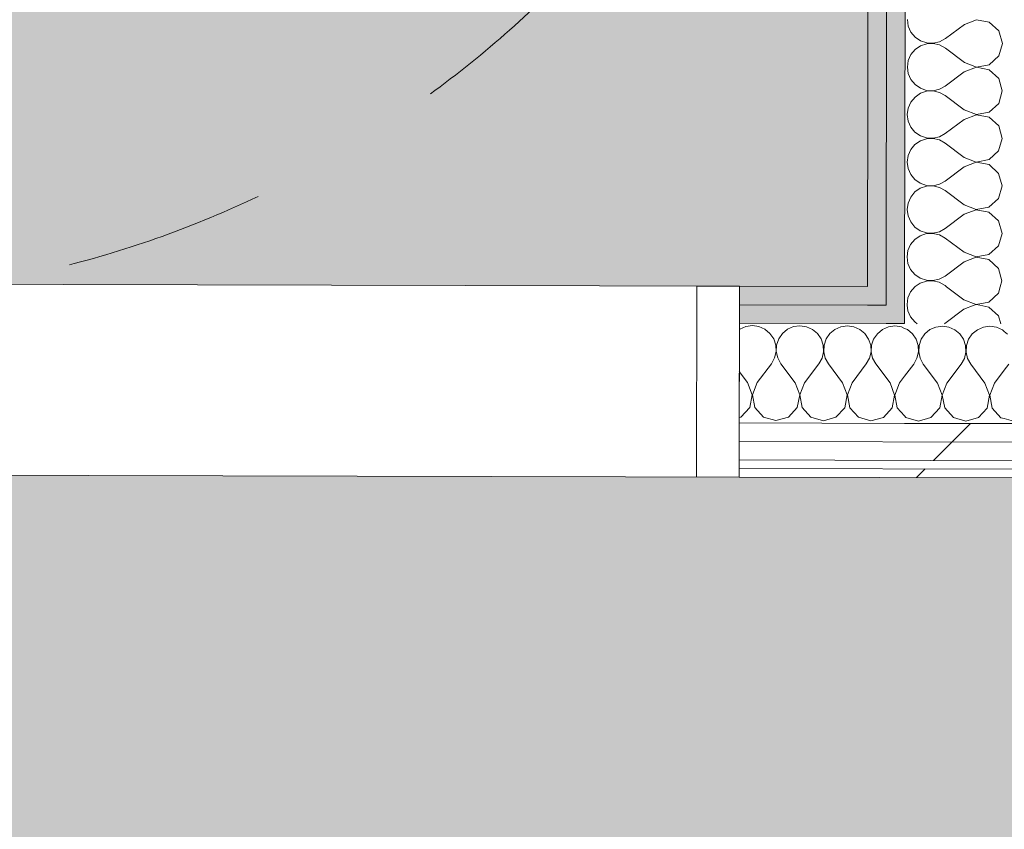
# Model space of a CAD drawing. Header units: millimetres. Extents: x -30280 to 19093, y -19247 to 4746.
# Tile 147 of 166: x -9086 to -8395, y -15689 to -15121. Entities that reach past the tile are written whole.
import ezdxf
from ezdxf.enums import TextEntityAlignment as Align

# ---------------------------------------------------------------- set-up
doc = ezdxf.new("R2010")
doc.units = ezdxf.units.MM
doc.header["$MEASUREMENT"] = 0
doc.linetypes.add('Rayas Pequeñas', pattern=[282.222222, 141.111111, -141.111111])
doc.linetypes.add('Wipeout_Contour', pattern=[1000, 0, -1000])
for name, color, linetype, lineweight in [('Nuevo_01 2D_Mobiliari_Pluma_Nº__101', 252, 'Continuous', 5), ('Nuevo_08_E_Envans secs_Pluma_Nº__1', 7, 'Continuous', 5), ('Nuevo_Puertas Archicad_Pluma_Nº__1', 7, 'Continuous', 5), ('Nuevo_Sellos de Zona Archicad_Pluma_Nº__1', 7, 'Continuous', 5)]:
    doc.layers.add(name, color=color, linetype=linetype, lineweight=lineweight)
for name, color, linetype in [('Nuevo_05_AUX_Treball', 7, 'Continuous'), ('Nuevo_08_E_Envans secs', 7, 'Continuous'), ('Nuevo_Puertas Archicad', 7, 'Continuous')]:
    doc.layers.add(name, color=color, linetype=linetype)
for name, color, linetype, lineweight, true_color in [('Nuevo_05_AUX_Treball_Pluma_Nº__3', 7, 'Continuous', 5, 0xa4a4a4), ('Nuevo_08_E_Envans secs_Pluma_Nº__102', 7, 'Continuous', 5, 0xcccccc), ('Nuevo_08_E_Envans secs_Pluma_Nº__171', 171, 'Continuous', 13, 0xaaaaff), ('Nuevo_08_E_Envans secs_Pluma_Nº__177', 7, 'Continuous', 15, 0xf7e046), ('Nuevo_08_E_Envans secs_Pluma_Nº__79', 7, 'Continuous', 5, 0xaaffd5)]:
    doc.layers.add(name, color=color, linetype=linetype, lineweight=lineweight, true_color=true_color)
doc.styles.add('Estilo_Generado_1', font='txt')
doc.styles.add('Estilo_Generado_2', font='txt')
pattern_1 = [(45, (0, 0), (-183.8478, 183.8478), [195, -65]), (45, (7e-14, 183.85), (-183.8478, 183.8478), [195, -65])]

# ---------------------------------------------------------------- blocks, each defined once
blk = doc.blocks.new('Planta 1_Vestidor 1_7_1', base_point=(-10026.25, -14355.15))
at = {"layer": 'Nuevo_05_AUX_Treball', "linetype": 'Continuous', "lineweight": 0, "true_color": 0xf0ffcc}
blk.add_hatch(color=254, dxfattribs=at).paths.add_polyline_path([(-8490.52, -15308.27), (-8488.3, -13808.56), (-10652.07, -13808.56), (-10654.28, -15302.91)])
at = {"layer": 'Nuevo_05_AUX_Treball_Pluma_Nº__3', "color": 253, "linetype": 'Continuous', "lineweight": 5, "true_color": 0xa4a4a4, "flags": 128}
blk.add_lwpolyline([(-8490.52, -15308.27), (-8488.3, -13808.56), (-10652.07, -13808.56), (-10654.28, -15302.91)], close=True, dxfattribs=at)
at = {"layer": 'Nuevo_Sellos de Zona Archicad_Pluma_Nº__1', "color": 7, "lineweight": 5, "style": 'Estilo_Generado_2'}
for tag, p in [('ROOM_NAME', (-10026.25, -14413.31)), ('ROOM_NUMBER', (-10026.25, -14639.19)), ('ROOM_AREA', (-10026.25, -14865.07))]:
    blk.add_attdef(tag, text='', height=120, dxfattribs=at).set_placement(p, align=Align.TOP_LEFT)
blk = doc.blocks.new('Planta 1_Distribuïdor 1_14_1', base_point=(-8806.62, -15701.22))
at = {"layer": 'Nuevo_05_AUX_Treball', "linetype": 'Continuous', "lineweight": 0, "true_color": 0xf0ffcc}
blk.add_hatch(color=254, dxfattribs=at).paths.add_polyline_path([(-13089.3, -15430.87), (-13089.43, -16937.98), (-12936.6, -16937.98), (-12936.6, -16660.98), (-12309.19, -16660.98), (-12309.19, -16937.98), (-7420.89, -16937.98), (-7420.89, -16580.98), (-6964.89, -16580.98), (-6964.89, -16937.98), (-3949.3, -16961.35), (-3949.3, -15453.52)])
at = {"layer": 'Nuevo_05_AUX_Treball_Pluma_Nº__3', "color": 253, "linetype": 'Continuous', "lineweight": 5, "true_color": 0xa4a4a4, "flags": 128}
blk.add_lwpolyline([(-13089.3, -15430.87), (-13089.43, -16937.98), (-12936.6, -16937.98), (-12936.6, -16660.98), (-12309.19, -16660.98), (-12309.19, -16937.98), (-7420.89, -16937.98), (-7420.89, -16580.98), (-6964.89, -16580.98), (-6964.89, -16937.98), (-3949.3, -16961.35), (-3949.3, -15453.52)], close=True, dxfattribs=at)
at = {"layer": 'Nuevo_Sellos de Zona Archicad_Pluma_Nº__1', "color": 7, "lineweight": 5, "style": 'Estilo_Generado_1'}
for tag, p in [('ROOM_NAME', (-8806.62, -15759.38)), ('ROOM_NUMBER', (-8806.62, -15985.26)), ('ROOM_AREA', (-8806.62, -16211.14))]:
    blk.add_attdef(tag, text='', height=120, dxfattribs=at).set_placement(p, align=Align.TOP_LEFT)
blk = doc.blocks.new('*X133')
at = {"layer": 'Nuevo_08_E_Envans secs_Pluma_Nº__102', "color": 254, "linetype": 'Continuous', "lineweight": 5, "true_color": 0xcccccc}
for p, q in [((-8580.13, -15338.2), (-8580.52, -15338.52)), ((-8575.92, -15336.36), (-8580.13, -15338.2)), ((-8571.36, -15335.74), (-8575.92, -15336.36)), ((-8566.81, -15336.38), (-8571.36, -15335.74)), ((-8562.61, -15338.25), (-8566.81, -15336.38)), ((-8559.08, -15341.19), (-8562.61, -15338.25)), ((-8546.8, -15338.29), (-8550.35, -15341.21)), ((-8542.59, -15336.44), (-8546.8, -15338.29)), ((-8538.03, -15335.82), (-8542.59, -15336.44)), ((-8533.48, -15336.46), (-8538.03, -15335.82)), ((-8529.28, -15338.33), (-8533.48, -15336.46)), ((-8525.74, -15341.27), (-8529.28, -15338.33)), ((-8513.47, -15338.37), (-8517.01, -15341.29)), ((-8509.25, -15336.52), (-8513.47, -15338.37)), ((-8504.7, -15335.9), (-8509.25, -15336.52)), ((-8500.15, -15336.55), (-8504.7, -15335.9)), ((-8495.94, -15338.41), (-8500.15, -15336.55)), ((-8492.41, -15341.35), (-8495.94, -15338.41)), ((-8480.13, -15338.45), (-8483.68, -15341.38)), ((-8475.92, -15336.61), (-8480.13, -15338.45)), ((-8471.36, -15335.98), (-8475.92, -15336.61)), ((-8466.81, -15336.63), (-8471.36, -15335.98)), ((-8464.56, -15337.63), (-8466.81, -15336.63)), ((-8556.48, -15344.99), (-8559.08, -15341.19)), ((-8555.02, -15349.35), (-8556.48, -15344.99)), ((-8552.96, -15344.99), (-8554.44, -15349.35)), ((-8550.35, -15341.21), (-8552.96, -15344.99)), ((-8523.15, -15345.07), (-8525.74, -15341.27)), ((-8521.69, -15349.43), (-8523.15, -15345.07)), ((-8519.63, -15345.08), (-8521.11, -15349.43)), ((-8517.01, -15341.29), (-8519.63, -15345.08)), ((-8489.81, -15345.15), (-8492.41, -15341.35)), ((-8488.36, -15349.51), (-8489.81, -15345.15)), ((-8486.29, -15345.16), (-8487.77, -15349.51)), ((-8483.68, -15341.38), (-8486.29, -15345.16)), ((-8554.81, -15353.94), (-8555.02, -15349.35)), ((-8554.44, -15349.35), (-8554.68, -15353.94)), ((-8521.48, -15354.02), (-8521.69, -15349.43)), ((-8521.11, -15349.43), (-8521.34, -15354.02)), ((-8488.14, -15354.11), (-8488.36, -15349.51)), ((-8487.77, -15349.51), (-8488.01, -15354.11)), ((-8558.1, -15362.44), (-8555.86, -15358.42)), ((-8555.86, -15358.42), (-8554.81, -15353.94)), ((-8554.68, -15353.94), (-8553.65, -15358.42)), ((-8553.65, -15358.42), (-8551.43, -15362.45)), ((-8524.76, -15362.52), (-8522.53, -15358.5)), ((-8522.53, -15358.5), (-8521.48, -15354.02)), ((-8521.34, -15354.02), (-8520.31, -15358.51)), ((-8520.31, -15358.51), (-8518.1, -15362.53)), ((-8491.43, -15362.6), (-8489.2, -15358.58)), ((-8489.2, -15358.58), (-8488.14, -15354.11)), ((-8488.01, -15354.11), (-8486.98, -15358.59)), ((-8486.98, -15358.59), (-8484.76, -15362.62)), ((-8568.13, -15375.74), (-8558.1, -15362.44)), ((-8541.46, -15375.81), (-8551.43, -15362.45)), ((-8534.8, -15375.83), (-8524.76, -15362.52)), ((-8508.13, -15375.89), (-8518.1, -15362.53)), ((-8501.46, -15375.91), (-8491.43, -15362.6)), ((-8474.8, -15375.98), (-8484.76, -15362.62)), ((-8574.8, -15375.73), (-8580.59, -15367.96)), ((-8468.13, -15375.99), (-8464.61, -15371.32)), ((-8571.55, -15384.24), (-8574.8, -15375.73)), ((-8568.13, -15375.74), (-8571.42, -15384.24)), ((-8538.22, -15384.32), (-8541.46, -15375.81)), ((-8534.8, -15375.83), (-8538.08, -15384.32)), ((-8504.89, -15384.4), (-8508.13, -15375.89)), ((-8501.46, -15375.91), (-8504.75, -15384.4)), ((-8471.55, -15384.49), (-8474.8, -15375.98)), ((-8468.13, -15375.99), (-8471.42, -15384.49)), ((-8573.27, -15393.19), (-8571.55, -15384.24)), ((-8571.42, -15384.24), (-8569.75, -15393.19)), ((-8539.93, -15393.27), (-8538.22, -15384.32)), ((-8538.08, -15384.32), (-8536.41, -15393.28)), ((-8506.6, -15393.35), (-8504.89, -15384.4)), ((-8504.75, -15384.4), (-8503.08, -15393.36)), ((-8473.27, -15393.43), (-8471.55, -15384.49)), ((-8471.42, -15384.49), (-8469.75, -15393.44)), ((-8579.43, -15399.89), (-8573.27, -15393.19)), ((-8569.75, -15393.19), (-8563.62, -15399.93)), ((-8546.09, -15399.98), (-8539.93, -15393.27)), ((-8536.41, -15393.28), (-8530.29, -15400.02)), ((-8512.76, -15400.06), (-8506.6, -15393.35)), ((-8503.08, -15393.36), (-8496.95, -15400.1)), ((-8479.43, -15400.14), (-8473.27, -15393.43)), ((-8469.75, -15393.44), (-8464.65, -15399.05)), ((-8580.67, -15400.24), (-8579.43, -15399.89)), ((-8563.62, -15399.93), (-8554.86, -15402.44)), ((-8554.86, -15402.44), (-8546.09, -15399.98)), ((-8530.29, -15400.02), (-8521.53, -15402.53)), ((-8521.53, -15402.53), (-8512.76, -15400.06)), ((-8496.95, -15400.1), (-8488.2, -15402.61)), ((-8488.2, -15402.61), (-8479.43, -15400.14))]:
    blk.add_line(p, q, dxfattribs=at)
blk = doc.blocks.new('*X134')
at = {"layer": 'Nuevo_08_E_Envans secs_Pluma_Nº__102', "color": 254, "linetype": 'Continuous', "lineweight": 5, "true_color": 0xcccccc}
for p, q in [((-8462.61, -15338.49), (-8464.56, -15337.63)), ((-8459.08, -15341.44), (-8462.61, -15338.49)), ((-8446.8, -15338.53), (-8450.35, -15341.46)), ((-8442.59, -15336.69), (-8446.8, -15338.53)), ((-8438.03, -15336.07), (-8442.59, -15336.69)), ((-8433.48, -15336.71), (-8438.03, -15336.07)), ((-8429.28, -15338.58), (-8433.48, -15336.71)), ((-8425.74, -15341.52), (-8429.28, -15338.58)), ((-8413.47, -15338.62), (-8417.01, -15341.54)), ((-8409.25, -15336.77), (-8413.47, -15338.62)), ((-8404.7, -15336.15), (-8409.25, -15336.77)), ((-8400.15, -15336.79), (-8404.7, -15336.15)), ((-8395.94, -15338.66), (-8400.15, -15336.79)), ((-8394.56, -15339.81), (-8395.94, -15338.66)), ((-8456.48, -15345.23), (-8459.08, -15341.44)), ((-8455.02, -15349.59), (-8456.48, -15345.23)), ((-8452.96, -15345.24), (-8454.44, -15349.6)), ((-8450.35, -15341.46), (-8452.96, -15345.24)), ((-8423.15, -15345.32), (-8425.74, -15341.52)), ((-8421.69, -15349.68), (-8423.15, -15345.32)), ((-8419.63, -15345.33), (-8421.11, -15349.68)), ((-8417.01, -15341.54), (-8419.63, -15345.33)), ((-8454.81, -15354.19), (-8455.02, -15349.59)), ((-8454.44, -15349.6), (-8454.68, -15354.19)), ((-8421.48, -15354.27), (-8421.69, -15349.68)), ((-8421.11, -15349.68), (-8421.34, -15354.27)), ((-8458.1, -15362.68), (-8455.86, -15358.66)), ((-8455.86, -15358.66), (-8454.81, -15354.19)), ((-8454.68, -15354.19), (-8453.65, -15358.67)), ((-8453.65, -15358.67), (-8451.43, -15362.7)), ((-8424.76, -15362.77), (-8422.53, -15358.75)), ((-8422.53, -15358.75), (-8421.48, -15354.27)), ((-8421.34, -15354.27), (-8420.31, -15358.75)), ((-8420.31, -15358.75), (-8418.1, -15362.78)), ((-8464.61, -15371.32), (-8458.1, -15362.68)), ((-8441.46, -15376.06), (-8451.43, -15362.7)), ((-8434.8, -15376.07), (-8424.76, -15362.77)), ((-8408.13, -15376.14), (-8418.1, -15362.78)), ((-8401.46, -15376.16), (-8394.6, -15367.06)), ((-8438.22, -15384.57), (-8441.46, -15376.06)), ((-8434.8, -15376.07), (-8438.08, -15384.57)), ((-8404.89, -15384.65), (-8408.13, -15376.14)), ((-8401.46, -15376.16), (-8404.75, -15384.65)), ((-8439.93, -15393.52), (-8438.22, -15384.57)), ((-8438.08, -15384.57), (-8436.41, -15393.52)), ((-8406.6, -15393.6), (-8404.89, -15384.65)), ((-8404.75, -15384.65), (-8403.08, -15393.61)), ((-8446.1, -15400.22), (-8439.93, -15393.52)), ((-8436.41, -15393.52), (-8430.29, -15400.26)), ((-8412.76, -15400.31), (-8406.6, -15393.6)), ((-8403.08, -15393.61), (-8396.95, -15400.35)), ((-8464.65, -15399.05), (-8463.62, -15400.18)), ((-8463.62, -15400.18), (-8454.86, -15402.69)), ((-8454.86, -15402.69), (-8446.1, -15400.22)), ((-8430.29, -15400.26), (-8421.53, -15402.77)), ((-8421.53, -15402.77), (-8412.76, -15400.31)), ((-8396.95, -15400.35), (-8394.65, -15401.01))]:
    blk.add_line(p, q, dxfattribs=at)
blk = doc.blocks.new('*X135')
at = {"layer": 'Nuevo_08_E_Envans secs_Pluma_Nº__102', "color": 254, "linetype": 'Continuous', "lineweight": 5, "true_color": 0xcccccc}
for p, q in [((-8392.41, -15341.6), (-8394.56, -15339.81)), ((-8394.6, -15367.06), (-8391.43, -15362.85)), ((-8394.65, -15401.01), (-8388.2, -15402.86))]:
    blk.add_line(p, q, dxfattribs=at)
blk = doc.blocks.new('Puerta Corredera Empotrada 27_3')
at = {"layer": 'Nuevo_Puertas Archicad_Pluma_Nº__1', "color": 7, "linetype": 'Continuous', "lineweight": 5}
for p, q in [((-420, 0), (-450, 0)), ((-450, 0), (-450, -134)), ((-450, -13), (-450, 0)), ((-450, -13), (-450, 0)), ((-420, -134), (-420, 0)), ((-450, -26), (-450, -13)), ((-450, -26), (-450, -13)), ((-450, -96), (-450, -26)), ((-450, -96), (-450, -26)), ((-450, -109), (-450, -96)), ((-450, -109), (-450, -96)), ((-450, -122), (-450, -109)), ((-450, -122), (-450, -109)), ((-450, -128), (-450, -122)), ((-450, -128), (-450, -122)), ((-450, -134), (-450, -128)), ((-450, -134), (-450, -128)), ((-450, -134), (-420, -134))]:
    blk.add_line(p, q, dxfattribs=at)
blk = doc.blocks.new('Muro_62_1', base_point=(-3815.2, -15319.86))
at = {"layer": 'Nuevo_08_E_Envans secs_Pluma_Nº__79', "linetype": 'Continuous', "lineweight": 5, "true_color": 0xaaffd5}
for points in [[(-8580.47, -15321.05), (-8490.54, -15321.27), (-8490.52, -15308.27), (-8580.44, -15308.05)], [(-8477.52, -15308.3), (-8490.52, -15308.27), (-8490.54, -15321.27), (-8477.54, -15321.3)], [(-8580.47, -15321.05), (-8580.51, -15334.05), (-8477.56, -15334.3), (-8477.54, -15321.3)], [(-8464.54, -15321.33), (-8477.54, -15321.3), (-8477.56, -15334.3), (-8464.56, -15334.33)]]:
    blk.add_hatch(color=121, dxfattribs=at).paths.add_polyline_path(points)
at = {"layer": 'Nuevo_08_E_Envans secs_Pluma_Nº__1', "color": 7, "linetype": 'Continuous', "lineweight": 5}
for p, q in [((-8580.47, -15321.05), (-8580.44, -15308.05)), ((-8477.52, -15308.3), (-8477.54, -15321.3)), ((-8580.51, -15334.05), (-8580.47, -15321.05)), ((-8580.47, -15321.05), (-8490.54, -15321.27)), ((-8490.54, -15321.27), (-8477.54, -15321.3)), ((-8464.54, -15321.33), (-8464.56, -15334.33)), ((-8580.51, -15334.05), (-8477.56, -15334.3)), ((-8477.56, -15334.3), (-8464.56, -15334.33))]:
    blk.add_line(p, q, dxfattribs=at)
at = {"layer": 'Nuevo_08_E_Envans secs_Pluma_Nº__1', "color": 7, "linetype": 'Continuous', "lineweight": 5, "flags": 128}
blk.add_lwpolyline([(-8490.52, -15308.27), (-8580.44, -15308.05)], dxfattribs=at)
at = {"color": 254, "linetype": 'Wipeout_Contour', "lineweight": 0, "ltscale": 69404.075793}
blk.add_wipeout([(-8580.77, -15442.05), (-7200.54, -15445.47), (-7200.53, -15439.47), (-8580.76, -15436.05)], dxfattribs=at).dxf.layer = 'Nuevo_08_E_Envans secs'
at = {"layer": 'Nuevo_08_E_Envans secs_Pluma_Nº__171', "linetype": 'Continuous', "lineweight": 13, "true_color": 0xaaaaff}
h = blk.add_hatch(dxfattribs=at)
h.set_pattern_fill('Panellat_HPL_0001', color=161, style=0, pattern_type=2)
h.set_pattern_definition(pattern_1)
h.paths.add_polyline_path([(-8580.77, -15442.05), (-7200.54, -15445.47), (-7200.53, -15439.47), (-8580.76, -15436.05)])
at = {"layer": 'Nuevo_08_E_Envans secs_Pluma_Nº__1', "color": 7, "linetype": 'Continuous', "lineweight": 5, "flags": 128}
blk.add_lwpolyline([(-8580.77, -15442.05), (-7200.54, -15445.47)], dxfattribs=at)
at = {"color": 254, "linetype": 'Wipeout_Contour', "lineweight": 0, "ltscale": 69348.815231}
blk.add_wipeout([(-8580.74, -15430.05), (-7200.51, -15433.47), (-7200.48, -15420.47), (-8580.71, -15417.05)], dxfattribs=at).dxf.layer = 'Nuevo_08_E_Envans secs'
at = {"layer": 'Nuevo_08_E_Envans secs_Pluma_Nº__177', "linetype": 'Continuous', "lineweight": 15, "true_color": 0xf7e046}
h = blk.add_hatch(dxfattribs=at)
h.set_pattern_fill('Panellat_HPL_0001', color=53, style=0, pattern_type=2)
h.set_pattern_definition(pattern_1)
h.paths.add_polyline_path([(-8580.74, -15430.05), (-7200.51, -15433.47), (-7200.48, -15420.47), (-8580.71, -15417.05)])
at = {"layer": 'Nuevo_08_E_Envans secs_Pluma_Nº__1', "color": 7, "linetype": 'Continuous', "lineweight": 5}
for p, q in [((-8580.76, -15436.05), (-8580.74, -15430.05)), ((-8580.74, -15430.05), (-7200.51, -15433.47)), ((-8580.77, -15442.05), (-8580.76, -15436.05)), ((-8580.76, -15436.05), (-7200.53, -15439.47))]:
    blk.add_line(p, q, dxfattribs=at)
at = {"color": 254, "linetype": 'Wipeout_Contour', "lineweight": 0, "ltscale": 69302.480203}
blk.add_wipeout([(-8580.71, -15417.05), (-7200.48, -15420.47), (-7200.45, -15407.47), (-8580.68, -15404.05)], dxfattribs=at).dxf.layer = 'Nuevo_08_E_Envans secs'
at = {"layer": 'Nuevo_08_E_Envans secs_Pluma_Nº__177', "linetype": 'Continuous', "lineweight": 15, "true_color": 0xf7e046}
h = blk.add_hatch(dxfattribs=at)
h.set_pattern_fill('Panellat_HPL_0001', color=53, style=0, pattern_type=2)
h.set_pattern_definition(pattern_1)
h.paths.add_polyline_path([(-8580.71, -15417.05), (-7200.48, -15420.47), (-7200.45, -15407.47), (-8580.68, -15404.05)])
at = {"layer": 'Nuevo_08_E_Envans secs_Pluma_Nº__1', "color": 7, "linetype": 'Continuous', "lineweight": 5}
for p, q in [((-8580.68, -15404.05), (-8580.51, -15334.05)), ((-8580.71, -15417.05), (-8580.68, -15404.05)), ((-8580.68, -15404.05), (-8464.66, -15404.33)), ((-8464.66, -15404.33), (-8394.66, -15404.51)), ((-8394.66, -15404.51), (-7200.45, -15407.47)), ((-8580.74, -15430.05), (-8580.71, -15417.05)), ((-8580.71, -15417.05), (-7200.48, -15420.47))]:
    blk.add_line(p, q, dxfattribs=at)
at = {"layer": 'Nuevo_08_E_Envans secs', "color": 7, "lineweight": 20}
for name in ['*X133', '*X134', '*X135']:
    blk.add_blockref(name, (0, 0), dxfattribs=at)
at = {"layer": 'Nuevo_Puertas Archicad', "color": 253, "linetype": 'Continuous', "lineweight": 5, "true_color": 0xa4a4a6, "xscale": -1, "zscale": 1000, "rotation": 359.8580098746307}
blk.add_blockref('Puerta Corredera Empotrada 27_3', (-9030.44, -15306.93), dxfattribs=at)
blk = doc.blocks.new('*X258')
at = {"layer": 'Nuevo_08_E_Envans secs_Pluma_Nº__102', "color": 254, "linetype": 'Continuous', "lineweight": 5, "true_color": 0xcccccc}
for p, q in [((-8462.8, -15321.34), (-8462.24, -15325.4)), ((-8422.87, -15324.23), (-8436.22, -15334.21)), ((-8415.61, -15321.46), (-8422.87, -15324.23)), ((-8405.42, -15322.69), (-8411.82, -15321.46)), ((-8398.7, -15328.84), (-8405.42, -15322.69)), ((-8462.24, -15325.4), (-8460.39, -15329.61)), ((-8460.39, -15329.61), (-8457.46, -15333.15)), ((-8397.1, -15334.5), (-8398.7, -15328.84)), ((-8457.46, -15333.15), (-8455.72, -15334.36)), ((-8436.57, -15334.4), (-8436.22, -15334.21))]:
    blk.add_line(p, q, dxfattribs=at)
blk = doc.blocks.new('*X259')
at = {"layer": 'Nuevo_08_E_Envans secs_Pluma_Nº__102', "color": 254, "linetype": 'Continuous', "lineweight": 5, "true_color": 0xcccccc}
for p, q in [((-8457.43, -15308.55), (-8460.37, -15312.08)), ((-8457.14, -15308.35), (-8457.43, -15308.55)), ((-8422.86, -15317.57), (-8435.04, -15308.41)), ((-8398.68, -15313.03), (-8397.39, -15308.5)), ((-8462.23, -15316.29), (-8462.87, -15320.84)), ((-8460.37, -15312.08), (-8462.23, -15316.29)), ((-8422.86, -15317.57), (-8414.37, -15320.85)), ((-8405.41, -15319.17), (-8398.68, -15313.03)), ((-8462.87, -15320.84), (-8462.8, -15321.34)), ((-8414.37, -15320.98), (-8415.61, -15321.46)), ((-8414.37, -15320.85), (-8405.41, -15319.17)), ((-8411.82, -15321.46), (-8414.37, -15320.98))]:
    blk.add_line(p, q, dxfattribs=at)
blk = doc.blocks.new('*X262')
at = {"layer": 'Nuevo_08_E_Envans secs_Pluma_Nº__102', "color": 254, "linetype": 'Continuous', "lineweight": 5, "true_color": 0xcccccc}
for p, q in [((-8462.57, -15120.84), (-8461.95, -15125.4)), ((-8422.58, -15124.23), (-8435.93, -15134.21)), ((-8414.07, -15120.98), (-8422.58, -15124.23)), ((-8405.12, -15122.69), (-8414.07, -15120.98)), ((-8398.41, -15128.84), (-8405.12, -15122.69)), ((-8461.95, -15125.4), (-8460.1, -15129.61)), ((-8460.1, -15129.61), (-8457.17, -15133.15)), ((-8395.93, -15137.61), (-8398.41, -15128.84)), ((-8457.17, -15133.15), (-8453.38, -15135.76)), ((-8449.03, -15137.82), (-8453.39, -15139.28)), ((-8453.38, -15135.76), (-8449.03, -15137.24)), ((-8449.03, -15137.24), (-8444.43, -15137.47)), ((-8444.43, -15137.6), (-8449.03, -15137.82)), ((-8444.43, -15137.47), (-8439.95, -15136.43)), ((-8439.96, -15138.65), (-8444.43, -15137.6)), ((-8439.95, -15136.43), (-8435.93, -15134.21)), ((-8398.43, -15146.37), (-8395.93, -15137.61)), ((-8457.18, -15141.88), (-8460.12, -15145.42)), ((-8453.39, -15139.28), (-8457.18, -15141.88)), ((-8435.94, -15140.88), (-8439.96, -15138.65)), ((-8422.62, -15150.9), (-8435.94, -15140.88)), ((-8461.98, -15149.62), (-8462.62, -15154.17)), ((-8460.12, -15145.42), (-8461.98, -15149.62)), ((-8422.62, -15150.9), (-8414.12, -15154.18)), ((-8405.17, -15152.5), (-8398.43, -15146.37)), ((-8462.62, -15154.17), (-8462, -15158.73)), ((-8462, -15158.73), (-8460.15, -15162.94)), ((-8422.63, -15157.57), (-8435.98, -15167.55)), ((-8414.12, -15154.31), (-8422.63, -15157.57)), ((-8414.12, -15154.18), (-8405.17, -15152.5)), ((-8405.17, -15156.02), (-8414.12, -15154.31)), ((-8398.46, -15162.17), (-8405.17, -15156.02)), ((-8460.15, -15162.94), (-8457.22, -15166.49)), ((-8395.98, -15170.94), (-8398.46, -15162.17)), ((-8453.44, -15172.61), (-8457.23, -15175.21)), ((-8457.22, -15166.49), (-8453.43, -15169.1)), ((-8449.08, -15171.15), (-8453.44, -15172.61)), ((-8453.43, -15169.1), (-8449.08, -15170.57)), ((-8449.08, -15170.57), (-8444.48, -15170.8)), ((-8444.48, -15170.94), (-8449.08, -15171.15)), ((-8444.48, -15170.8), (-8440, -15169.77)), ((-8440.01, -15171.98), (-8444.48, -15170.94)), ((-8435.99, -15174.21), (-8440.01, -15171.98)), ((-8440, -15169.77), (-8435.98, -15167.55)), ((-8398.48, -15179.7), (-8395.98, -15170.94)), ((-8460.17, -15178.75), (-8462.03, -15182.95)), ((-8457.23, -15175.21), (-8460.17, -15178.75)), ((-8422.67, -15184.23), (-8435.99, -15174.21)), ((-8405.22, -15185.83), (-8398.48, -15179.7)), ((-8462.03, -15182.95), (-8462.67, -15187.51)), ((-8422.67, -15184.23), (-8414.17, -15187.51)), ((-8414.17, -15187.51), (-8405.22, -15185.83)), ((-8462.67, -15187.51), (-8462.04, -15192.06)), ((-8462.04, -15192.06), (-8460.2, -15196.27)), ((-8422.68, -15190.9), (-8436.03, -15200.88)), ((-8414.17, -15187.65), (-8422.68, -15190.9)), ((-8405.22, -15189.35), (-8414.17, -15187.65)), ((-8398.51, -15195.51), (-8405.22, -15189.35)), ((-8460.2, -15196.27), (-8457.27, -15199.82)), ((-8457.27, -15199.82), (-8453.48, -15202.43)), ((-8396.03, -15204.27), (-8398.51, -15195.51)), ((-8453.49, -15205.95), (-8457.28, -15208.55)), ((-8449.13, -15204.48), (-8453.49, -15205.95)), ((-8453.48, -15202.43), (-8449.13, -15203.9)), ((-8449.13, -15203.9), (-8444.53, -15204.13)), ((-8444.53, -15204.27), (-8449.13, -15204.48)), ((-8444.53, -15204.13), (-8440.05, -15203.1)), ((-8440.06, -15205.32), (-8444.53, -15204.27)), ((-8436.03, -15207.55), (-8440.06, -15205.32)), ((-8440.05, -15203.1), (-8436.03, -15200.88)), ((-8398.53, -15213.03), (-8396.03, -15204.27)), ((-8460.22, -15212.08), (-8462.08, -15216.29)), ((-8457.28, -15208.55), (-8460.22, -15212.08)), ((-8422.72, -15217.57), (-8436.03, -15207.55)), ((-8405.27, -15219.17), (-8398.53, -15213.03)), ((-8462.08, -15216.29), (-8462.72, -15220.84)), ((-8462.72, -15220.84), (-8462.09, -15225.4)), ((-8414.22, -15220.98), (-8422.73, -15224.23)), ((-8422.72, -15217.57), (-8414.22, -15220.85)), ((-8414.22, -15220.85), (-8405.27, -15219.17)), ((-8405.27, -15222.69), (-8414.22, -15220.98)), ((-8462.09, -15225.4), (-8460.25, -15229.61)), ((-8422.73, -15224.23), (-8436.07, -15234.21)), ((-8398.56, -15228.84), (-8405.27, -15222.69)), ((-8460.25, -15229.61), (-8457.32, -15233.15)), ((-8457.32, -15233.15), (-8453.53, -15235.76)), ((-8440.1, -15236.43), (-8436.07, -15234.21)), ((-8396.08, -15237.61), (-8398.56, -15228.84)), ((-8457.33, -15241.88), (-8460.27, -15245.42)), ((-8453.54, -15239.28), (-8457.33, -15241.88)), ((-8449.18, -15237.82), (-8453.54, -15239.28)), ((-8453.53, -15235.76), (-8449.18, -15237.24)), ((-8449.18, -15237.24), (-8444.58, -15237.47)), ((-8444.58, -15237.6), (-8449.18, -15237.82)), ((-8444.58, -15237.47), (-8440.1, -15236.43)), ((-8440.11, -15238.65), (-8444.58, -15237.6)), ((-8436.08, -15240.88), (-8440.11, -15238.65)), ((-8422.77, -15250.9), (-8436.08, -15240.88)), ((-8398.58, -15246.36), (-8396.08, -15237.61)), ((-8460.27, -15245.42), (-8462.13, -15249.62)), ((-8405.31, -15252.5), (-8398.58, -15246.36)), ((-8462.13, -15249.62), (-8462.77, -15254.17)), ((-8462.77, -15254.17), (-8462.14, -15258.73)), ((-8414.27, -15254.31), (-8422.78, -15257.57)), ((-8422.77, -15250.9), (-8414.27, -15254.18)), ((-8414.27, -15254.18), (-8405.31, -15252.5)), ((-8405.32, -15256.02), (-8414.27, -15254.31)), ((-8462.14, -15258.73), (-8460.29, -15262.94)), ((-8422.78, -15257.57), (-8436.12, -15267.55)), ((-8398.6, -15262.17), (-8405.32, -15256.02)), ((-8396.13, -15270.94), (-8398.6, -15262.17)), ((-8460.29, -15262.94), (-8457.37, -15266.49)), ((-8457.37, -15266.49), (-8453.58, -15269.1)), ((-8453.58, -15269.1), (-8449.22, -15270.57)), ((-8440.15, -15269.77), (-8436.12, -15267.55)), ((-8457.38, -15275.21), (-8460.32, -15278.75)), ((-8453.58, -15272.61), (-8457.38, -15275.21)), ((-8449.23, -15271.15), (-8453.58, -15272.61)), ((-8444.63, -15270.94), (-8449.23, -15271.15)), ((-8449.22, -15270.57), (-8444.63, -15270.8)), ((-8444.63, -15270.8), (-8440.15, -15269.77)), ((-8440.15, -15271.98), (-8444.63, -15270.94)), ((-8436.13, -15274.21), (-8440.15, -15271.98)), ((-8422.81, -15284.23), (-8436.13, -15274.21)), ((-8398.63, -15279.7), (-8396.13, -15270.94)), ((-8462.18, -15282.95), (-8462.82, -15287.51)), ((-8460.32, -15278.75), (-8462.18, -15282.95)), ((-8405.36, -15285.83), (-8398.63, -15279.7)), ((-8462.82, -15287.51), (-8462.19, -15292.06)), ((-8414.32, -15287.65), (-8422.82, -15290.9)), ((-8422.81, -15284.23), (-8414.32, -15287.51)), ((-8414.32, -15287.51), (-8405.36, -15285.83)), ((-8405.37, -15289.35), (-8414.32, -15287.65)), ((-8398.65, -15295.51), (-8405.37, -15289.35)), ((-8462.19, -15292.06), (-8460.34, -15296.27)), ((-8460.34, -15296.27), (-8457.41, -15299.82)), ((-8422.82, -15290.9), (-8436.17, -15300.88)), ((-8396.18, -15304.27), (-8398.65, -15295.51)), ((-8457.41, -15299.82), (-8453.63, -15302.43)), ((-8453.63, -15302.43), (-8449.27, -15303.9)), ((-8449.27, -15303.9), (-8444.68, -15304.13)), ((-8444.68, -15304.27), (-8449.27, -15304.48)), ((-8444.68, -15304.13), (-8440.2, -15303.1)), ((-8440.2, -15305.32), (-8444.68, -15304.27)), ((-8440.2, -15303.1), (-8436.17, -15300.88)), ((-8397.39, -15308.5), (-8396.18, -15304.27)), ((-8453.63, -15305.95), (-8457.14, -15308.35)), ((-8449.27, -15304.48), (-8453.63, -15305.95)), ((-8436.18, -15307.55), (-8440.2, -15305.32)), ((-8435.04, -15308.41), (-8436.18, -15307.55))]:
    blk.add_line(p, q, dxfattribs=at)
blk = doc.blocks.new('Muro_78_1', base_point=(-8429.52, -15308.42))
at = {"layer": 'Nuevo_08_E_Envans secs_Pluma_Nº__79', "linetype": 'Continuous', "lineweight": 5, "true_color": 0xaaffd5}
for points in [[(-8477.52, -15308.3), (-8475.3, -13808.56), (-8488.3, -13808.56), (-8490.52, -15308.27)], [(-8464.52, -15308.33), (-8462.3, -13808.56), (-8475.3, -13808.56), (-8477.52, -15308.3)], [(-8464.52, -15308.33), (-8477.52, -15308.3), (-8477.54, -15321.3), (-8464.54, -15321.33)]]:
    blk.add_hatch(color=121, dxfattribs=at).paths.add_polyline_path(points)
at = {"layer": 'Nuevo_08_E_Envans secs_Pluma_Nº__1', "color": 7, "linetype": 'Continuous', "lineweight": 5}
for p, q in [((-8477.52, -15308.3), (-8475.3, -13808.56)), ((-8464.52, -15308.33), (-8462.3, -13808.56)), ((-8477.52, -15308.3), (-8477.54, -15321.3)), ((-8464.52, -15308.33), (-8464.54, -15321.33)), ((-8464.54, -15321.33), (-8464.56, -15334.33))]:
    blk.add_line(p, q, dxfattribs=at)
at = {"layer": 'Nuevo_08_E_Envans secs_Pluma_Nº__1', "color": 7, "linetype": 'Continuous', "lineweight": 5, "flags": 128}
blk.add_lwpolyline([(-8488.3, -13808.56), (-8490.52, -15308.27)], dxfattribs=at)
at = {"layer": 'Nuevo_08_E_Envans secs', "color": 7, "lineweight": 20}
for name in ['*X262', '*X259', '*X258']:
    blk.add_blockref(name, (0, 0), dxfattribs=at)

msp = doc.modelspace()

# ---------------------------------------------------------------- linework, layer by layer
at = {"layer": 'Nuevo_05_AUX_Treball', "color": 254, "linetype": 'Continuous', "lineweight": 0, "true_color": 0xf0ffcc, "flags": 128}
for points in [[(-8490.52, -15308.27), (-8488.3, -13808.56), (-10652.07, -13808.56), (-10654.28, -15302.91)], [(-13089.3, -15430.87), (-13089.43, -16937.98), (-12936.6, -16937.98), (-12936.6, -16660.98), (-12309.19, -16660.98), (-12309.19, -16937.98), (-7420.89, -16937.98), (-7420.89, -16580.98), (-6964.89, -16580.98), (-6964.89, -16937.98), (-3949.3, -16961.35), (-3949.3, -15453.52)]]:
    msp.add_lwpolyline(points, close=True, dxfattribs=at)

# ---------------------------------------------------------------- block references
at = {"layer": 'Nuevo_05_AUX_Treball', "color": 7, "linetype": 'Continuous', "lineweight": 5}
for name, p in [('Planta 1_Vestidor 1_7_1', (-10026.25, -14355.15)), ('Planta 1_Distribuïdor 1_14_1', (-8806.62, -15701.22))]:
    msp.add_blockref(name, p, dxfattribs=at)

# ---------------------------------------------------------------- next in the draw order: block references
at = {"layer": 'Nuevo_08_E_Envans secs', "color": 7, "lineweight": 20}
msp.add_blockref('Muro_62_1', (-3815.2, -15319.86), dxfattribs=at)

# ---------------------------------------------------------------- next in the draw order: linework, layer by layer
at = {"layer": 'Nuevo_01 2D_Mobiliari_Pluma_Nº__101', "color": 252, "linetype": 'Rayas Pequeñas', "lineweight": 5}
msp.add_circle((-9239.42, -14566.98), 750, dxfattribs=at)

# ---------------------------------------------------------------- next in the draw order: block references
at = {"layer": 'Nuevo_08_E_Envans secs', "color": 7, "lineweight": 20}
msp.add_blockref('Muro_78_1', (-8429.52, -15308.42), dxfattribs=at)

doc.saveas('drawing.dxf')
